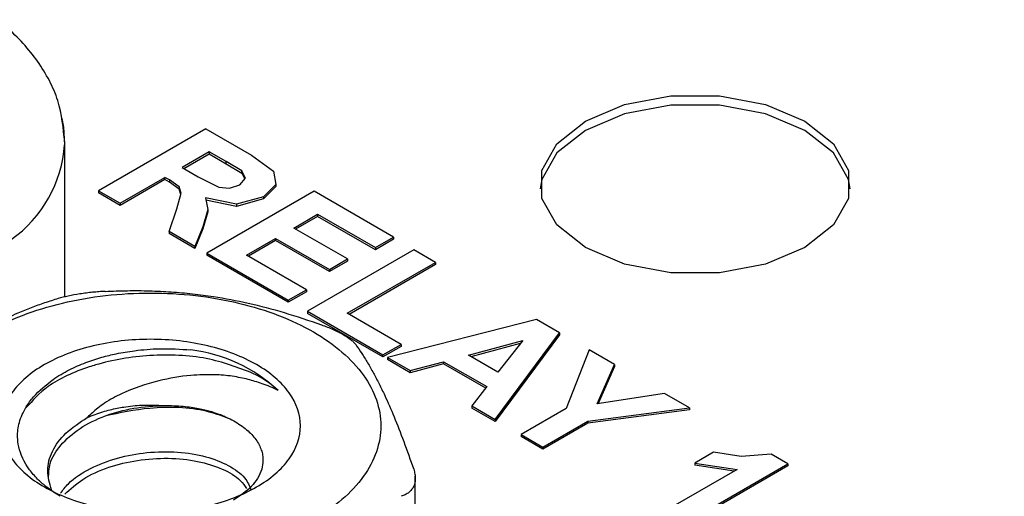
# Model space of a CAD drawing. Header units: inches. Extents: x 1.04 to 7.18, y 2.19 to 10.07.
# Tile 38 of 40: x 6.7454 to 6.9358, y 9.6527 to 9.7449. Entities that reach past the tile are written whole.
import ezdxf

# ---------------------------------------------------------------- set-up
doc = ezdxf.new("R2010")
doc.units = ezdxf.units.IN
doc.header["$MEASUREMENT"] = 0

msp = doc.modelspace()

# ---------------------------------------------------------------- linework, layer by layer
at = {"color": 7, "linetype": 'Continuous', "lineweight": 25}
for p, q in [((6.7813796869, 9.7238011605), (6.7606258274, 9.7118202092)), ((6.7813796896, 9.7238011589), (6.7902046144, 9.7187066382)), ((6.7541055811, 9.691256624), (6.75410558, 9.7212586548)), ((6.7820756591, 9.7193494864), (6.7768072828, 9.7163062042)), ((6.7771601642, 9.716101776), (6.7820756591, 9.718941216)), ((6.7853509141, 9.7174619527), (6.7820756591, 9.7193494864)), ((6.7820756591, 9.7193494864), (6.7820756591, 9.718941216)), ((6.7820756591, 9.718941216), (6.7853509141, 9.7170536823)), ((6.7902046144, 9.7187066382), (6.7944830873, 9.715590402)), ((6.7883379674, 9.7156542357), (6.7853509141, 9.7174619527)), ((6.7853509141, 9.7170536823), (6.7853509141, 9.7174619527)), ((6.7853509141, 9.7170536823), (6.7883379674, 9.7152459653)), ((6.7768072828, 9.7163062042), (6.77990423, 9.7145121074)), ((6.7891005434, 9.7142751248), (6.7883379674, 9.7156542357)), ((6.7883379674, 9.7152459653), (6.7883379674, 9.7156542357)), ((6.7883379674, 9.7152459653), (6.7889624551, 9.7141165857)), ((6.7944830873, 9.715590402), (6.7949132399, 9.7130487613)), ((6.7735012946, 9.7139913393), (6.7648294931, 9.7089852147)), ((6.764829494, 9.7093934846), (6.7735012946, 9.7143996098)), ((6.7743431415, 9.7139120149), (6.7735012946, 9.7143996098)), ((6.7735012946, 9.7139913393), (6.7735012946, 9.7143996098)), ((6.7743431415, 9.7135037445), (6.7735012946, 9.7139913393)), ((6.7762322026, 9.7125533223), (6.7743431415, 9.7139120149)), ((6.7743431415, 9.7139120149), (6.7743431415, 9.7135037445)), ((6.7762322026, 9.7121450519), (6.7743431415, 9.7135037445)), ((6.77990423, 9.7145121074), (6.7839259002, 9.7124863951)), ((6.7859784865, 9.7123168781), (6.7879652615, 9.7129717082)), ((6.7879652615, 9.7129717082), (6.7891005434, 9.7142751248)), ((6.7949132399, 9.7130487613), (6.7925498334, 9.7106349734)), ((6.7949132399, 9.7130487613), (6.7949132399, 9.7126404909)), ((6.7606258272, 9.7118202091), (6.7648294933, 9.709393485)), ((6.7606258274, 9.7118202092), (6.7606258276, 9.7114119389)), ((6.7648294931, 9.7089852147), (6.7606258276, 9.7114119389)), ((6.7758074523, 9.7082901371), (6.7766333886, 9.7113284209)), ((6.7766333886, 9.7113284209), (6.7762322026, 9.7125533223)), ((6.7762322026, 9.7125533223), (6.7762322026, 9.7121450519)), ((6.7765727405, 9.7111053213), (6.7762322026, 9.7121450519)), ((6.8023145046, 9.7117157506), (6.7815674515, 9.6997308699)), ((6.7839259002, 9.7124863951), (6.7859784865, 9.7123168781)), ((6.7949132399, 9.7126404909), (6.7925498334, 9.710226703)), ((6.8176815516, 9.7028445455), (6.8023145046, 9.7117157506)), ((6.7648294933, 9.709393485), (6.7648294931, 9.7089852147)), ((6.7873201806, 9.7091954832), (6.7813073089, 9.7104509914)), ((6.7813073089, 9.7104509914), (6.7818012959, 9.7081565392)), ((6.7873201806, 9.7087872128), (6.7813993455, 9.7100235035)), ((6.7925498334, 9.7106349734), (6.7873201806, 9.7091954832)), ((6.7925498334, 9.710226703), (6.7873201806, 9.7087872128)), ((6.7873201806, 9.7091954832), (6.7873201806, 9.7087872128)), ((6.7925498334, 9.7106349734), (6.7925498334, 9.710226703)), ((6.7742807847, 9.703937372), (6.7758074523, 9.7082901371)), ((6.7818012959, 9.7081565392), (6.7808059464, 9.7048373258)), ((6.7818012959, 9.7077482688), (6.7808059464, 9.7044290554)), ((6.7818012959, 9.7081565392), (6.7818012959, 9.7077482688)), ((6.7984031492, 9.7046043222), (6.8030104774, 9.7072640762)), ((6.8030104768, 9.7072640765), (6.814173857, 9.700819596)), ((6.8030104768, 9.7072640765), (6.8030104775, 9.7068558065)), ((6.8030104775, 9.7068558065), (6.7987567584, 9.7044001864)), ((6.8141738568, 9.7004113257), (6.8030104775, 9.7068558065)), ((6.7792876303, 9.7010370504), (6.7742807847, 9.703937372)), ((6.7742807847, 9.703937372), (6.7742807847, 9.7035291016)), ((6.7792876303, 9.70062878), (6.7742807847, 9.7035291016)), ((6.7808059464, 9.7048373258), (6.7792876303, 9.7010370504)), ((6.7808059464, 9.7044290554), (6.7792876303, 9.70062878)), ((6.7808059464, 9.7048373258), (6.7808059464, 9.7044290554)), ((6.8087870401, 9.6986098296), (6.7984031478, 9.7046043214)), ((6.7892720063, 9.6993330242), (6.7948954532, 9.7025793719)), ((6.7948954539, 9.7021711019), (6.7896256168, 9.6991288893)), ((6.7948954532, 9.7025793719), (6.8052793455, 9.69658488)), ((6.7948954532, 9.7025793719), (6.7948954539, 9.7021711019)), ((6.8052793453, 9.6961766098), (6.7948954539, 9.7021711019)), ((6.814173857, 9.700819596), (6.8176815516, 9.7028445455)), ((6.8176815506, 9.7024362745), (6.8141738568, 9.7004113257)), ((6.8176815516, 9.7028445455), (6.8176815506, 9.7024362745)), ((6.7792876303, 9.7010370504), (6.7792876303, 9.70062878)), ((6.7815674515, 9.6997308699), (6.7973313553, 9.6906305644)), ((6.7815674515, 9.6997308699), (6.7815674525, 9.6993226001)), ((6.8216068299, 9.7003856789), (6.8010256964, 9.6884978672)), ((6.814173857, 9.700819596), (6.8141738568, 9.7004113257)), ((6.8258104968, 9.6979589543), (6.8216068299, 9.7003856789)), ((6.797331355, 9.6902222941), (6.7815674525, 9.6993226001)), ((6.8008390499, 9.6926555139), (6.7892720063, 9.6993330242)), ((6.8052793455, 9.69658488), (6.8087870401, 9.6986098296)), ((6.8087870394, 9.6982015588), (6.8052793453, 9.6961766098)), ((6.8087313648, 9.6880993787), (6.8258104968, 9.6979589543)), ((6.8087870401, 9.6986098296), (6.8087870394, 9.6982015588)), ((6.8258104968, 9.6979589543), (6.8258104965, 9.6975506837)), ((6.8052793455, 9.69658488), (6.8052793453, 9.6961766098)), ((6.8258104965, 9.6975506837), (6.8090849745, 9.6878952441)), ((6.7973313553, 9.6906305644), (6.8008390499, 9.6926555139)), ((6.8008390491, 9.692247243), (6.797331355, 9.6902222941)), ((6.8008390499, 9.6926555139), (6.8008390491, 9.692247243)), ((6.7973313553, 9.6906305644), (6.797331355, 9.6902222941)), ((6.8010256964, 9.6884978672), (6.8156354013, 9.6800638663)), ((6.8010256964, 9.6884978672), (6.8010256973, 9.6880895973)), ((6.8156354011, 9.679655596), (6.8010256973, 9.6880895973)), ((6.8191430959, 9.6820888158), (6.8087313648, 9.6880993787)), ((6.8453229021, 9.6868975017), (6.8164984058, 9.6795656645)), ((6.8497519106, 9.6843307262), (6.8453229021, 9.6868975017)), ((6.8373263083, 9.6675419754), (6.8497519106, 9.6843307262)), ((6.8497519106, 9.6843307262), (6.8497519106, 9.6839224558)), ((6.8321899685, 9.6800165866), (6.8426752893, 9.6828346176)), ((6.8497519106, 9.6839224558), (6.8373263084, 9.667133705)), ((6.8426752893, 9.6828346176), (6.8378772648, 9.6767333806)), ((6.8156353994, 9.6800638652), (6.8191430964, 9.6820888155)), ((6.8191430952, 9.681680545), (6.8156354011, 9.679655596)), ((6.8191430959, 9.6820888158), (6.8191430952, 9.681680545)), ((6.8326725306, 9.6797380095), (6.8422681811, 9.682316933)), ((6.855499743, 9.6810256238), (6.8510881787, 9.6696900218)), ((6.860400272, 9.6781835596), (6.855499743, 9.6810256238)), ((6.8156354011, 9.679655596), (6.8156354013, 9.6800638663)), ((6.8164984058, 9.6795656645), (6.82093056, 9.6769976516)), ((6.8164984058, 9.6795656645), (6.8164984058, 9.6791573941)), ((6.82093056, 9.6765893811), (6.8164984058, 9.6791573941)), ((6.82093056, 9.6769976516), (6.8273833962, 9.678729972)), ((6.8273833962, 9.678729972), (6.8357320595, 9.673919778)), ((6.8273833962, 9.678729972), (6.8273833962, 9.6783217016)), ((6.8378772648, 9.6767333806), (6.8321899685, 9.6800165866)), ((6.8273833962, 9.6783217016), (6.82093056, 9.6765893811)), ((6.82093056, 9.6769976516), (6.82093056, 9.6765893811)), ((6.8355124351, 9.6736380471), (6.8273833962, 9.6783217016)), ((6.8570896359, 9.6706028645), (6.860400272, 9.6781835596)), ((6.860400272, 9.6777752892), (6.8572806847, 9.6706320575)), ((6.860400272, 9.6781835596), (6.860400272, 9.6777752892)), ((6.8357320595, 9.673919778), (6.8327980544, 9.6701560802)), ((6.8700905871, 9.6725894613), (6.8570896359, 9.6706028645)), ((6.874918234, 9.6698025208), (6.8700905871, 9.6725894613)), ((6.8327980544, 9.6701560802), (6.837326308, 9.667541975)), ((6.8327980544, 9.6701560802), (6.8327980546, 9.66974781)), ((6.8373263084, 9.667133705), (6.8327980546, 9.66974781)), ((6.8510881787, 9.6696900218), (6.8423536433, 9.6646397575)), ((6.8552528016, 9.6672387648), (6.8749182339, 9.6698025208)), ((6.8749182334, 9.6693942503), (6.8552528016, 9.6668304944)), ((6.8749182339, 9.6698025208), (6.8749182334, 9.6693942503)), ((6.8373263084, 9.6675419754), (6.8373263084, 9.667133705)), ((6.8465504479, 9.6622169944), (6.8552528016, 9.6672387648)), ((6.8552528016, 9.6672387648), (6.8552528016, 9.6668304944)), ((6.8552528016, 9.6668304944), (6.8465504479, 9.661808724)), ((6.8423536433, 9.6646397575), (6.8465504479, 9.6622169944)), ((6.8423536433, 9.6646397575), (6.8423536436, 9.6642314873)), ((6.8465504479, 9.661808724), (6.8423536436, 9.6642314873)), ((6.8465504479, 9.661808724), (6.8465504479, 9.6622169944)), ((6.8795812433, 9.6611964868), (6.8759617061, 9.6591025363)), ((6.8848933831, 9.6603625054), (6.8795812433, 9.6611964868)), ((6.8907118, 9.6608316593), (6.8848933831, 9.6603625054)), ((6.8939321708, 9.6589706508), (6.8907118, 9.6608316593)), ((6.8841189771, 9.6578858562), (6.8690859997, 9.6492075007)), ((6.873058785, 9.6469140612), (6.8939321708, 9.6589706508)), ((6.8939321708, 9.6585623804), (6.873058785, 9.6465057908)), ((6.8759617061, 9.6591025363), (6.8841189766, 9.6578858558)), ((6.8759617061, 9.6591025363), (6.8759617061, 9.6586942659)), ((6.8835569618, 9.6575614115), (6.8759617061, 9.6586942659)), ((6.8939321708, 9.6589706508), (6.8939321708, 9.6585623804)), ((6.8219030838, 9.5865931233), (6.8219030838, 9.6565598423))]:
    msp.add_line(p, q, dxfattribs=at)
at = {"color": 7, "linetype": 'Continuous', "lineweight": 25, "flags": 128}
for points in [[(6.8547847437, 9.7008114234), (6.8492677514, 9.7051950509), (6.8463672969, 9.7103483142), (6.8463672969, 9.7157667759), (6.8492677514, 9.7209200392), (6.8547847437, 9.7253036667), (6.8623782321, 9.7284885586), (6.8713049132, 9.7301629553), (6.8806909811, 9.7301629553), (6.8896176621, 9.7284885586), (6.8972111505, 9.7253036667), (6.9027281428, 9.7209200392), (6.9056285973, 9.7157667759), (6.9056285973, 9.7103483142), (6.9027281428, 9.7051950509), (6.8972111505, 9.7008114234), (6.8896176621, 9.6976265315), (6.8806909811, 9.6959521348), (6.8713049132, 9.6959521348), (6.8623782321, 9.6976265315), (6.8547847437, 9.7008114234)], [(6.9059577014, 9.7121607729), (6.9056285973, 9.7139732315), (6.9027281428, 9.7191264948), (6.8972111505, 9.7235101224), (6.8896176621, 9.7266950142), (6.8806909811, 9.728369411), (6.8713049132, 9.728369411), (6.8623782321, 9.7266950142), (6.8547847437, 9.7235101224), (6.8492677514, 9.7191264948), (6.8463672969, 9.7139732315), (6.8460381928, 9.7121607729)], [(6.7535574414, 9.7258145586), (6.7538883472, 9.724130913), (6.7540983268, 9.720733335)]]:
    msp.add_lwpolyline(points, dxfattribs=at)
at = {"color": 7, "linetype": 'Continuous', "lineweight": 25}
for centre, radius, start, end in [((6.7293646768, 9.7225341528), 0.0247991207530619, 305.5453875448, 355.8357331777), ((6.7748913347, 9.6512900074), 0.0299545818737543, 46.9057675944, 83.1025284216)]:
    msp.add_arc(centre, radius, start, end, dxfattribs=at)
for points, knots in [([(7.133111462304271, 9.675974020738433), (7.133048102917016, 9.676459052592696), (7.131863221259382, 9.685529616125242), (7.127238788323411, 9.703031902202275), (7.119070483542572, 9.728360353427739), (7.108168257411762, 9.753338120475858), (7.094914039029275, 9.777913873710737), (7.079245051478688, 9.802000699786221), (7.061231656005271, 9.82551679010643), (7.04092367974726, 9.848376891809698), (7.018392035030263, 9.8704976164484), (6.993716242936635, 9.891798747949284), (6.966985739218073, 9.91220484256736), (6.938297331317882, 9.931645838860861), (6.907754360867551, 9.950056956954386), (6.875465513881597, 9.967378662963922), (6.841543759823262, 9.983556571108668), (6.806105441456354, 9.998541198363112), (6.769270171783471, 10.01228747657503), (6.731161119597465, 10.02475435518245), (6.691904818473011, 10.03590474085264), (6.651630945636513, 10.04570549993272), (6.610472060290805, 10.05412750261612), (6.568563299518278, 10.06114569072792), (6.526042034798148, 10.06673915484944), (6.483047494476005, 10.07089121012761), (6.439720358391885, 10.07358946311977), (6.396202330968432, 10.07482586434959), (6.3526357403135, 10.07459674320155), (6.309163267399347, 10.07290283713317), (6.265927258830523, 10.06974930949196), (6.223069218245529, 10.06514571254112), (6.180729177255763, 10.0591058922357), (6.139045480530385, 10.0516479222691), (6.098154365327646, 10.04279400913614), (6.058189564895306, 10.03257037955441), (6.019281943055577, 10.02100715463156), (5.981559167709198, 10.00813821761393), (5.945145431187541, 9.994001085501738), (5.91016122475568, 9.978636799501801), (5.876723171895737, 9.962089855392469), (5.844943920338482, 9.944408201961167), (5.814932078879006, 9.925643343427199), (5.786792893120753, 9.905851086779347), (5.760627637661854, 9.8850919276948), (5.736533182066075, 9.863431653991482), (5.714600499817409, 9.840941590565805), (5.694915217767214, 9.817699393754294), (5.677551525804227, 9.793790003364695), (5.662587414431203, 9.769303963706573), (5.650038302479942, 9.744341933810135), (5.640093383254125, 9.718991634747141), (5.633330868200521, 9.696980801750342), (5.630907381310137, 9.683361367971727), (5.630021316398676, 9.678381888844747)], [0, 0, 0, 0, 0.0010900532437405, 0.0203850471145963, 0.0397246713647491, 0.0591295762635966, 0.0786116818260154, 0.0981738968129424, 0.1178114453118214, 0.1375141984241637, 0.1572692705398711, 0.1770632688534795, 0.1968838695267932, 0.2167206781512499, 0.2365655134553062, 0.2564115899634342, 0.2762543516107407, 0.2960914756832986, 0.3159216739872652, 0.335744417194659, 0.3555597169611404, 0.3753679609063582, 0.3951697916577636, 0.4149660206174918, 0.4347575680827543, 0.4545454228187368, 0.474330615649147, 0.4941142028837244, 0.5138972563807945, 0.5336808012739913, 0.5534656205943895, 0.5732528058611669, 0.5930434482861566, 0.6128386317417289, 0.6326394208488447, 0.6524468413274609, 0.6722618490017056, 0.6920852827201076, 0.711917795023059, 0.7317597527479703, 0.7516110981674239, 0.7714711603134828, 0.7913384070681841, 0.8112101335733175, 0.8310805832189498, 0.8509425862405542, 0.8707869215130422, 0.8906019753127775, 0.9103741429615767, 0.9300889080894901, 0.9497327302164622, 0.969295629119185, 0.9887739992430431, 1, 1, 1, 1]), ([(6.887754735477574, 9.938890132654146), (6.885025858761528, 9.940450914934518), (6.879568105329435, 9.943572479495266), (6.871217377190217, 9.94815765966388), (6.862749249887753, 9.952670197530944), (6.854153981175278, 9.957102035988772), (6.845436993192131, 9.961453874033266), (6.836599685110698, 9.965724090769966), (6.827644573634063, 9.969911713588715), (6.818573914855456, 9.97401562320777), (6.809390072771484, 9.978034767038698), (6.800095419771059, 9.981968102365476), (6.790692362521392, 9.985814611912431), (6.781183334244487, 9.989573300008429), (6.771570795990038, 9.993243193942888), (6.761857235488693, 9.99682334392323), (6.752045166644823, 10.00031282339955), (6.742137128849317, 10.00371072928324), (6.732135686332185, 10.00701618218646), (6.722043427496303, 10.01022832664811), (6.711862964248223, 10.0133463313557), (6.701596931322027, 10.01636938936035), (6.691247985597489, 10.01929671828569), (6.680818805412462, 10.0221275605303), (6.670312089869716, 10.02486118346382), (6.659730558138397, 10.02749687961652), (6.649076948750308, 10.03003396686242), (6.638354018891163, 10.03247178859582), (6.627564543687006, 10.03480971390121), (6.616711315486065, 10.03704713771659), (6.605797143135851, 10.03918348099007), (6.594824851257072, 10.04121819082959), (6.583797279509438, 10.04315074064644), (6.572717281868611, 10.04498063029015), (6.561587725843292, 10.04670738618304), (6.550411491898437, 10.04833056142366), (6.53919147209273, 10.04984973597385), (6.527930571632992, 10.05126451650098), (6.516631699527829, 10.05257453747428), (6.505297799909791, 10.05377945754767), (6.493931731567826, 10.05487897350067), (6.473956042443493, 10.05662111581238), (6.445255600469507, 10.05854666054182), (6.41606859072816, 10.05962012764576), (6.39105479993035, 10.06002752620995), (6.366007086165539, 10.06005417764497), (6.331567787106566, 10.05922158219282), (6.292023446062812, 10.05702277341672), (6.23831118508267, 10.0522415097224), (6.167969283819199, 10.04234297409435), (6.033328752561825, 10.013023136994), (5.915221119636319, 9.965731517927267), (5.826700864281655, 9.909303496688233), (5.784799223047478, 9.876718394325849), (5.748646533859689, 9.841929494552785), (5.718554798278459, 9.805265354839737), (5.697483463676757, 9.77134240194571), (5.683315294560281, 9.74098495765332), (5.674149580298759, 9.714618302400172), (5.668071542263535, 9.688300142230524), (5.664480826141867, 9.658384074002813), (5.664878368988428, 9.624939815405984), (5.670315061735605, 9.592796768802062), (5.678274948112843, 9.565837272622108), (5.68959908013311, 9.537041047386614), (5.706223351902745, 9.506385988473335), (5.725849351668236, 9.479010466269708), (5.740864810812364, 9.46092037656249), (5.75349703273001, 9.447041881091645), (5.77576312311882, 9.424694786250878), (5.800526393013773, 9.403685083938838), (5.8266228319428, 9.38462205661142), (5.842033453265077, 9.374117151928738), (5.858000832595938, 9.363891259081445), (5.869132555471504, 9.357340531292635), (5.874698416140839, 9.354065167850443)], [0, 0, 0, 0, 0.0051249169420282, 0.0102498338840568, 0.0153747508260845, 0.020499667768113, 0.0256245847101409, 0.0307495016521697, 0.035874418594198, 0.040999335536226, 0.0461242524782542, 0.0512491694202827, 0.056374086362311, 0.0614990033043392, 0.0666239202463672, 0.0717488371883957, 0.076873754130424, 0.0819986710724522, 0.0871235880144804, 0.0922485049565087, 0.0973734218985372, 0.1024983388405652, 0.1076232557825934, 0.1127481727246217, 0.1178730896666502, 0.1229980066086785, 0.1281229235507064, 0.1332478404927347, 0.1383727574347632, 0.1434976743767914, 0.1486225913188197, 0.1537475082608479, 0.1588724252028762, 0.1639973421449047, 0.1691222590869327, 0.1742471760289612, 0.1793720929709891, 0.1844970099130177, 0.1896219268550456, 0.1947468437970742, 0.1998717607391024, 0.2049966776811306, 0.2216990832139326, 0.238401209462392, 0.243995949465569, 0.2550834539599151, 0.2718116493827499, 0.2899624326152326, 0.3080554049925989, 0.3442889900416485, 0.3863054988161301, 0.4997350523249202, 0.5309395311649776, 0.5621440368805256, 0.5933485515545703, 0.6245530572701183, 0.6557575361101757, 0.6764943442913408, 0.6971666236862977, 0.7178624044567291, 0.7378114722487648, 0.7664294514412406, 0.7950472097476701, 0.8123442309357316, 0.8296044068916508, 0.8632627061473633, 0.8864235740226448, 0.8980183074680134, 0.9096126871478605, 0.9226467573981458, 0.9575889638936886, 0.9681917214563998, 0.9787944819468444, 0.989397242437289, 1, 1, 1, 1]), ([(6.900988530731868, 9.946529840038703), (6.903814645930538, 9.944882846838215), (6.909466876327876, 9.941588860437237), (6.91776592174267, 9.936547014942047), (6.925930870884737, 9.93143304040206), (6.93394682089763, 9.926240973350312), (6.941815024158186, 9.920974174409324), (6.949532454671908, 9.915633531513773), (6.957097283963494, 9.910220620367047), (6.964507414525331, 9.904736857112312), (6.971760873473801, 9.899183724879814), (6.978855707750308, 9.893562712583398), (6.985790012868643, 9.88787533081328), (6.992561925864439, 9.882123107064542), (6.999169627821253, 9.876307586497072), (7.005611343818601, 9.870430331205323), (7.011885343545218, 9.86449291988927), (7.01798994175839, 9.8584969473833), (7.023923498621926, 9.852444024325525), (7.029684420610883, 9.846335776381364), (7.035271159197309, 9.840173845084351), (7.040682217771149, 9.833959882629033), (7.045916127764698, 9.827695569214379), (7.05097153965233, 9.821382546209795), (7.059230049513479, 9.810609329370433), (7.069991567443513, 9.795200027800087), (7.082129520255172, 9.774934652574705), (7.092478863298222, 9.754339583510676), (7.101047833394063, 9.73330824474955), (7.107825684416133, 9.711915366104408), (7.114336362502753, 9.682965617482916), (7.117021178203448, 9.652718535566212), (7.115436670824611, 9.621453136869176), (7.110347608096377, 9.588297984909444), (7.100866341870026, 9.557654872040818), (7.088168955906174, 9.529764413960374), (7.07877652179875, 9.512222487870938), (7.069522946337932, 9.497298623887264), (7.061688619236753, 9.485909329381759), (7.054559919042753, 9.476164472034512), (7.046424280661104, 9.465762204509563), (7.036264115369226, 9.45379035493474), (7.025457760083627, 9.442008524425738), (7.014015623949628, 9.4304284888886), (7.001949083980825, 9.419061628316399), (6.989269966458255, 9.407919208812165), (6.975991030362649, 9.39701208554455), (6.962124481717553, 9.386351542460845), (6.947687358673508, 9.37594616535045), (6.932681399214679, 9.365813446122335), (6.917168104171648, 9.355936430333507), (6.906381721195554, 9.349595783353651), (6.900988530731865, 9.346425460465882)], [0, 0, 0, 0, 0.0104350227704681, 0.0208700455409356, 0.0313050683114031, 0.04174009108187, 0.0521751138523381, 0.062610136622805, 0.0730451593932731, 0.0834801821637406, 0.0939152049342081, 0.1043502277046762, 0.1147852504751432, 0.1252202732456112, 0.1356552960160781, 0.1460903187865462, 0.1565253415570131, 0.1669603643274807, 0.1773953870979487, 0.1878304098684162, 0.1982654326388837, 0.2087004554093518, 0.2191354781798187, 0.2295705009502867, 0.2400055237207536, 0.2721641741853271, 0.3043223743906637, 0.3364866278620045, 0.36864868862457, 0.4015347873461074, 0.4343353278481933, 0.5000089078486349, 0.5375827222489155, 0.5750611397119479, 0.6497677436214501, 0.6773070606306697, 0.7048458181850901, 0.7323874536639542, 0.7486348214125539, 0.7600014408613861, 0.7800013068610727, 0.8000011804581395, 0.8200010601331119, 0.8400009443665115, 0.8600008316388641, 0.8800007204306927, 0.9000006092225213, 0.9200004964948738, 0.9400003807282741, 0.960000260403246, 0.9800001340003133, 0.9999999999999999, 0.9999999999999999, 0.9999999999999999, 0.9999999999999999]), ([(5.874698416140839, 9.354065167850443), (5.877427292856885, 9.35250438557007), (5.882885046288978, 9.349382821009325), (5.891235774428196, 9.344797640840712), (5.899703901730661, 9.340285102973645), (5.908299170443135, 9.335853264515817), (5.917016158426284, 9.331501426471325), (5.925853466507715, 9.327231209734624), (5.934808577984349, 9.323043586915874), (5.943879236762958, 9.31893967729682), (5.95306307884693, 9.31492053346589), (5.962357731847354, 9.310987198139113), (5.971760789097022, 9.307140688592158), (5.981269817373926, 9.30338200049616), (5.990882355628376, 9.299712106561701), (6.000595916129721, 9.296131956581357), (6.01040798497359, 9.292642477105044), (6.020316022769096, 9.289244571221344), (6.030317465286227, 9.285939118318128), (6.04040972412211, 9.282726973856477), (6.05059018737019, 9.27960896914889), (6.060856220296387, 9.276585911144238), (6.071205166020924, 9.273658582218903), (6.08163434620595, 9.27082773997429), (6.092141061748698, 9.26809411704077), (6.102722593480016, 9.26545842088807), (6.113376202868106, 9.262921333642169), (6.124099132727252, 9.260483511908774), (6.134888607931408, 9.25814558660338), (6.145741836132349, 9.255908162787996), (6.156656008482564, 9.253771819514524), (6.167628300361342, 9.251737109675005), (6.178655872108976, 9.24980455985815), (6.189735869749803, 9.247974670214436), (6.200865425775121, 9.246247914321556), (6.212041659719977, 9.244624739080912), (6.223261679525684, 9.243105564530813), (6.234522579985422, 9.241690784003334), (6.245821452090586, 9.24038076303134), (6.257155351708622, 9.239175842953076), (6.268521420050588, 9.238076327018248), (6.288497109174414, 9.236334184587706), (6.317197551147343, 9.234408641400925), (6.346384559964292, 9.233335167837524), (6.371398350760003, 9.232927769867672), (6.396446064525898, 9.232901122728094), (6.430885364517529, 9.233733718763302), (6.47042970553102, 9.235932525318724), (6.524141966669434, 9.240713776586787), (6.59448479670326, 9.250612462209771), (6.729125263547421, 9.279932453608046), (6.847232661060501, 9.327224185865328), (6.935752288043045, 9.383651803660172), (6.977653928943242, 9.416236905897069), (7.013806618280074, 9.45102580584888), (7.043898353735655, 9.487689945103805), (7.064969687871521, 9.521612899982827), (7.079137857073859, 9.551970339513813), (7.08830357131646, 9.578336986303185), (7.094381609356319, 9.604655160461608), (7.09797232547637, 9.634571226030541), (7.097574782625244, 9.668015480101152), (7.09213808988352, 9.70015853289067), (7.084178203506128, 9.727118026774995), (7.072854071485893, 9.75591425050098), (7.056229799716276, 9.78656931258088), (7.036603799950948, 9.81394483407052), (7.021588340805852, 9.8320349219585), (7.008956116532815, 9.845913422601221), (6.986690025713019, 9.868260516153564), (6.961926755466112, 9.889270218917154), (6.935830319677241, 9.908333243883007), (6.920419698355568, 9.91883814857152), (6.904452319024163, 9.92906404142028), (6.893320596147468, 9.935614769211), (6.887754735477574, 9.938890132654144)], [0, 0, 0, 0, 0.0051249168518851, 0.0102498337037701, 0.0153747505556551, 0.0204996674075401, 0.0256245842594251, 0.0307495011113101, 0.0358744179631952, 0.0409993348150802, 0.0461242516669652, 0.0512491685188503, 0.0563740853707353, 0.0614990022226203, 0.0666239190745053, 0.0717488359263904, 0.0768737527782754, 0.0819986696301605, 0.0871235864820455, 0.0922485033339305, 0.0973734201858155, 0.1024983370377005, 0.1076232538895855, 0.1127481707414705, 0.1178730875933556, 0.1229980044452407, 0.1281229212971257, 0.1332478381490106, 0.1383727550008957, 0.1434976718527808, 0.1486225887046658, 0.1537475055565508, 0.1588724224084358, 0.1639973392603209, 0.1691222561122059, 0.174247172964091, 0.179372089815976, 0.184497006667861, 0.189621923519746, 0.194746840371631, 0.1998717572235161, 0.2049966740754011, 0.221699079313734, 0.2384012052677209, 0.2439959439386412, 0.2550834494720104, 0.2718116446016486, 0.2899624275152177, 0.3080553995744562, 0.3442889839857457, 0.386306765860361, 0.499735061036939, 0.5309395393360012, 0.5621440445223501, 0.5933485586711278, 0.6245530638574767, 0.6557575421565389, 0.6764943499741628, 0.6971666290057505, 0.7178624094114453, 0.737811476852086, 0.76642945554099, 0.7950472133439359, 0.8123442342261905, 0.8296044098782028, 0.8632627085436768, 0.8864235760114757, 0.8980183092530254, 0.9096126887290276, 0.9226467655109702, 0.9575889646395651, 0.968191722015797, 0.9787944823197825, 0.989397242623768, 1, 1, 1, 1]), ([(6.754105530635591, 9.721215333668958), (6.753851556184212, 9.723916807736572), (6.753347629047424, 9.729276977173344), (6.74924828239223, 9.736877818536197), (6.743296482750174, 9.743606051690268), (6.73786224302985, 9.747106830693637), (6.735234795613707, 9.748799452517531)], [0, 0, 0, 0, 0.2623643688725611, 0.5205741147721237, 0.7681982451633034, 1, 1, 1, 1]), ([(6.739213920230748, 9.684495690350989), (6.743335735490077, 9.686875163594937), (6.748275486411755, 9.68878058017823), (6.759046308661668, 9.691356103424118), (6.76487314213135, 9.69202519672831), (6.776531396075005, 9.692025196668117), (6.782358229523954, 9.691356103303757), (6.793129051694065, 9.68878057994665), (6.798068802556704, 9.686875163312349), (6.806312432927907, 9.68211621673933), (6.809613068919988, 9.679264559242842), (6.814074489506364, 9.673046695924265), (6.815233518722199, 9.66968293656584), (6.815233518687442, 9.662952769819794), (6.814074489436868, 9.659589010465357), (6.809613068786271, 9.653371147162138), (6.806312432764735, 9.650519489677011), (6.802190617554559, 9.648140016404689)], [0, 0, 0, 0, 0.1249999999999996, 0.1249999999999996, 0.2499999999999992, 0.2499999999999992, 0.3749999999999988, 0.3749999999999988, 0.499999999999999, 0.499999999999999, 0.6249999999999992, 0.6249999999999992, 0.7499999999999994, 0.7499999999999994, 0.8749999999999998, 0.8749999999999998, 1, 1, 1, 1]), ([(6.761921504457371, 9.692342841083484), (6.7615243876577, 9.692320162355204), (6.760736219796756, 9.69227515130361), (6.759508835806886, 9.692165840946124), (6.758278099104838, 9.692026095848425), (6.75666644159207, 9.69179851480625), (6.754709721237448, 9.691444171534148), (6.753482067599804, 9.691109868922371), (6.752865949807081, 9.690942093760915)], [0, 0, 0, 0, 0.1264708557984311, 0.2510099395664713, 0.3752823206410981, 0.500920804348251, 0.749529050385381, 1, 1, 1, 1]), ([(6.761921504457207, 9.692342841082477), (6.763364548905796, 9.692399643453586), (6.766214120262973, 9.692511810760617), (6.770484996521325, 9.692472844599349), (6.774680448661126, 9.692277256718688), (6.778804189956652, 9.69191065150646), (6.783769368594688, 9.69125912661), (6.789695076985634, 9.690111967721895), (6.796677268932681, 9.688292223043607), (6.801353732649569, 9.686692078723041), (6.803747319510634, 9.685873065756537)], [0, 0, 0, 0, 0.1051057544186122, 0.2075517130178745, 0.3075471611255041, 0.4053171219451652, 0.5011023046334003, 0.6600514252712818, 0.8260017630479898, 1, 1, 1, 1]), ([(6.752865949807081, 9.690942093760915), (6.751987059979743, 9.690670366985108), (6.750247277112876, 9.690132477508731), (6.747630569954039, 9.689184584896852), (6.744647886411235, 9.687972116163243), (6.741295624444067, 9.686424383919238), (6.738798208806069, 9.685037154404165), (6.737556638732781, 9.684347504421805)], [0, 0, 0, 0, 0.1749891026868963, 0.3463950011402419, 0.5157785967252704, 0.7592732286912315, 1, 1, 1, 1]), ([(6.802190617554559, 9.648140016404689), (6.798068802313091, 9.645760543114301), (6.793129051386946, 9.643855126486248), (6.782358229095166, 9.641279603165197), (6.776531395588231, 9.640610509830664), (6.764873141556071, 9.640610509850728), (6.759046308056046, 9.641279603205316), (6.748275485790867, 9.643855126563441), (6.743335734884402, 9.645760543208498), (6.735092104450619, 9.650519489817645), (6.731791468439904, 9.653371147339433), (6.727330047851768, 9.659589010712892), (6.726171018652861, 9.662952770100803), (6.726171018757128, 9.66968293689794), (6.727330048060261, 9.673046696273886), (6.731791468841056, 9.679264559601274), (6.735092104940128, 9.682116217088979), (6.739213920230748, 9.684495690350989)], [0, 0, 0, 0, 0.1250000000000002, 0.1250000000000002, 0.2500000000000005, 0.2500000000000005, 0.3750000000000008, 0.3750000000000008, 0.500000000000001, 0.500000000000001, 0.6250000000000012, 0.6250000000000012, 0.7500000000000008, 0.7500000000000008, 0.8750000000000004, 0.8750000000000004, 1, 1, 1, 1]), ([(6.803747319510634, 9.685873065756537), (6.804137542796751, 9.685728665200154), (6.804913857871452, 9.68544139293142), (6.806017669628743, 9.68497314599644), (6.807042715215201, 9.684487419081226), (6.807968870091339, 9.683987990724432), (6.808781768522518, 9.68348348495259), (6.80946353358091, 9.682983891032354), (6.810016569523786, 9.682495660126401), (6.810256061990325, 9.682196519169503), (6.810376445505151, 9.682046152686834)], [0, 0, 0, 0, 0.1265690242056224, 0.2517979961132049, 0.3761255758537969, 0.4999999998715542, 0.6238744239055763, 0.7482020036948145, 0.873430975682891, 1, 1, 1, 1]), ([(6.791208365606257, 9.678155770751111), (6.788524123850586, 9.679705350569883), (6.785307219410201, 9.680946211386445), (6.778292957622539, 9.682623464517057), (6.774498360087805, 9.683059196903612), (6.766906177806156, 9.683059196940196), (6.763111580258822, 9.682623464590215), (6.756097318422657, 9.680946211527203), (6.752880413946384, 9.679705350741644), (6.750196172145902, 9.678155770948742)], [0, 0, 0, 0, 0.25, 0.25, 0.5, 0.5, 0.75, 0.75, 1, 1, 1, 1]), ([(6.751855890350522, 9.67528105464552), (6.7523612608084, 9.675617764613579), (6.753349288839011, 9.67627605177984), (6.754946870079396, 9.677149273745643), (6.756551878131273, 9.67791288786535), (6.758148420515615, 9.678566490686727), (6.759710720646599, 9.679119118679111), (6.761220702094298, 9.679579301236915), (6.762663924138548, 9.679957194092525), (6.764765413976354, 9.680426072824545), (6.767999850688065, 9.680961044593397), (6.772881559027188, 9.681373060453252), (6.776483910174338, 9.681151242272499), (6.778488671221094, 9.681027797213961)], [0, 0, 0, 0, 0.0754249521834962, 0.1474600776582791, 0.2158883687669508, 0.2805573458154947, 0.3413719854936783, 0.3982865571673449, 0.4512961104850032, 0.5004977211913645, 0.6253916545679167, 0.7915249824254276, 1, 1, 1, 1]), ([(6.810376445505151, 9.682046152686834), (6.810763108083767, 9.681493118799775), (6.81152664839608, 9.680401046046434), (6.812671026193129, 9.67855719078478), (6.813795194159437, 9.676588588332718), (6.814900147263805, 9.674479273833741), (6.81623056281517, 9.67172944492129), (6.817818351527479, 9.668078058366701), (6.819689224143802, 9.663307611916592), (6.820942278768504, 9.659731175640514), (6.821583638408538, 9.657900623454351)], [0, 0, 0, 0, 0.1051057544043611, 0.2075517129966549, 0.3075471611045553, 0.4053171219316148, 0.5011023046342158, 0.6600514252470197, 0.826001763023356, 1, 1, 1, 1]), ([(6.790501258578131, 9.67647172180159), (6.787634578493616, 9.67758349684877), (6.781825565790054, 9.67983638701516), (6.770691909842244, 9.680298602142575), (6.762933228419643, 9.679005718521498), (6.756305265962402, 9.676924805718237), (6.7508143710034, 9.674503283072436), (6.747909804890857, 9.671225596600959), (6.746626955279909, 9.669777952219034)], [0, 0, 0, 0, 0.2109646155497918, 0.4274966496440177, 0.635421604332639, 0.6615415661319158, 0.8505142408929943, 1, 1, 1, 1]), ([(6.750196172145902, 9.678155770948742), (6.747511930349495, 9.676606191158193), (6.745362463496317, 9.67474911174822), (6.742457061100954, 9.670699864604), (6.741702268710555, 9.66850929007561), (6.741702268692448, 9.664126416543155), (6.742457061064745, 9.661935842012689), (6.745362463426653, 9.657886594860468), (6.747511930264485, 9.656029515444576), (6.750196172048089, 9.654479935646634)], [0, 0, 0, 0, 0.2500000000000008, 0.2500000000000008, 0.5000000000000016, 0.5000000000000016, 0.7500000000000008, 0.7500000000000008, 1, 1, 1, 1]), ([(6.791208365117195, 9.65447993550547), (6.793892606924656, 9.656029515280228), (6.796042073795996, 9.657886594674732), (6.798947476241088, 9.661935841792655), (6.799702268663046, 9.664126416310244), (6.799702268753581, 9.668509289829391), (6.798947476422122, 9.670699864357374), (6.796042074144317, 9.6747491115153), (6.7938926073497, 9.676606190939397), (6.791208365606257, 9.678155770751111)], [0, 0, 0, 0, 0.25, 0.25, 0.5, 0.5, 0.75, 0.75, 1, 1, 1, 1]), ([(6.753256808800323, 9.652712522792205), (6.752822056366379, 9.65297485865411), (6.751837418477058, 9.653569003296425), (6.750341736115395, 9.654659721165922), (6.748729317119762, 9.65608617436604), (6.74658029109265, 9.658570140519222), (6.74528262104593, 9.661362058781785), (6.744899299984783, 9.664466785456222), (6.745217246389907, 9.667078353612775), (6.746388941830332, 9.669684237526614), (6.748425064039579, 9.672543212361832), (6.750500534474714, 9.674199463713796), (6.751855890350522, 9.675281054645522)], [0, 0, 0, 0, 0.0446881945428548, 0.1012109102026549, 0.1701250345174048, 0.2517887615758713, 0.4368695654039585, 0.5119512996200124, 0.6267299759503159, 0.7516030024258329, 0.8377879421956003, 1, 1, 1, 1]), ([(6.789561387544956, 9.675300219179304), (6.789079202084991, 9.675411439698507), (6.788090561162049, 9.675639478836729), (6.785966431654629, 9.67602331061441), (6.782792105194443, 9.676276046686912), (6.778012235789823, 9.676154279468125), (6.771817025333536, 9.6751049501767), (6.76674322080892, 9.673364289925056), (6.763408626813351, 9.671682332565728), (6.761863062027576, 9.670768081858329), (6.760147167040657, 9.66953708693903), (6.759126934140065, 9.668550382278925), (6.758478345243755, 9.667923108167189)], [0, 0, 0, 0, 0.0507805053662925, 0.1041169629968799, 0.2125323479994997, 0.3496623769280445, 0.5295626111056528, 0.7492563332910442, 0.804071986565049, 0.8623833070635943, 0.9125134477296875, 0.9999999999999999, 0.9999999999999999, 0.9999999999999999, 0.9999999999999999]), ([(6.795356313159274, 9.673163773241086), (6.794853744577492, 9.673408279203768), (6.793900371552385, 9.673872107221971), (6.792383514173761, 9.67445066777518), (6.790956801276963, 9.674920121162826), (6.790006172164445, 9.675179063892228), (6.789561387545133, 9.675300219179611)], [0, 0, 0, 0, 0.2944767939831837, 0.5586227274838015, 0.7934864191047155, 0.9999999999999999, 0.9999999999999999, 0.9999999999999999, 0.9999999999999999]), ([(6.750985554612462, 9.656149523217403), (6.751016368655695, 9.657111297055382), (6.751087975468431, 9.659346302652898), (6.75320513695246, 9.66268523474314), (6.756860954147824, 9.665929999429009), (6.761797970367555, 9.668384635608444), (6.76748251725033, 9.669917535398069), (6.77138492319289, 9.670135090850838), (6.773365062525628, 9.670245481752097)], [0, 0, 0, 0, 0.129155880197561, 0.3001372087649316, 0.4779826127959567, 0.6549945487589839, 0.8249390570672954, 1, 1, 1, 1]), ([(6.758478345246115, 9.667923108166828), (6.758973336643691, 9.668134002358), (6.759928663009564, 9.668541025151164), (6.76141801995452, 9.669035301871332), (6.762848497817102, 9.66942857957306), (6.764205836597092, 9.669729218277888), (6.766230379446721, 9.67008506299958), (6.769282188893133, 9.67041465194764), (6.771920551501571, 9.670305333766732), (6.773365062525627, 9.670245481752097)], [0, 0, 0, 0, 0.1165546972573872, 0.2249489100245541, 0.3250330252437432, 0.4168008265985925, 0.5003556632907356, 0.7264433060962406, 1, 1, 1, 1]), ([(6.785618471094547, 9.66781626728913), (6.784285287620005, 9.668296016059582), (6.779964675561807, 9.669850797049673), (6.771199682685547, 9.670174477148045), (6.764751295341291, 9.668812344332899), (6.761895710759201, 9.668209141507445)], [0, 0, 0, 0, 0.1991299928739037, 0.6453451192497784, 1, 1, 1, 1]), ([(6.773365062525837, 9.670245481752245), (6.77399979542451, 9.670244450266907), (6.775226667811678, 9.670242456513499), (6.7769692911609, 9.67011921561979), (6.778543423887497, 9.669932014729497), (6.779941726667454, 9.66969404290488), (6.781165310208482, 9.669427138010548), (6.782220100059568, 9.669148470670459), (6.783115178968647, 9.668873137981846), (6.783861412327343, 9.66861362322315), (6.784469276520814, 9.668379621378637), (6.784950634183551, 9.668179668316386), (6.785225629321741, 9.668055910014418), (6.785345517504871, 9.668001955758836)], [0, 0, 0, 0, 0.1444160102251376, 0.2791410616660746, 0.4034631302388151, 0.5169161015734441, 0.6192387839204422, 0.7103304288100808, 0.7902075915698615, 0.858965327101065, 0.9167441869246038, 0.9637034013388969, 1, 1, 1, 1]), ([(6.751568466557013, 9.653950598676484), (6.751202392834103, 9.65518319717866), (6.75046163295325, 9.657677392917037), (6.751537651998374, 9.661436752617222), (6.754078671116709, 9.665043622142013), (6.756998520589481, 9.66695459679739), (6.758478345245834, 9.667923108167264)], [0, 0, 0, 0, 0.2419054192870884, 0.4895020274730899, 0.741271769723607, 1, 1, 1, 1]), ([(6.785345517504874, 9.668001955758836), (6.785842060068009, 9.66776260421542), (6.786839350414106, 9.667281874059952), (6.788152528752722, 9.666464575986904), (6.789316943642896, 9.665584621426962), (6.790304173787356, 9.664647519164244), (6.791107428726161, 9.663669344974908), (6.791721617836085, 9.662664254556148), (6.792148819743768, 9.661646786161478), (6.792395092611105, 9.66063073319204), (6.792492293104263, 9.659397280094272), (6.792274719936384, 9.657861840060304), (6.791476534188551, 9.656163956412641), (6.789893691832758, 9.654041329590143), (6.78800343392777, 9.652757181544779), (6.786746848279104, 9.651903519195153)], [0, 0, 0, 0, 0.0598667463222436, 0.120240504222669, 0.1807943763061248, 0.2411992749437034, 0.3011342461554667, 0.3602960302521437, 0.4184071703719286, 0.4752221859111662, 0.5305315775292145, 0.6222068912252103, 0.7275154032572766, 0.8188605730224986, 1, 1, 1, 1]), ([(6.753325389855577, 9.653272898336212), (6.753783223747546, 9.653901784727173), (6.755121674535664, 9.655740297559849), (6.758949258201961, 9.65817138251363), (6.764196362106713, 9.660240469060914), (6.770070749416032, 9.661293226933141), (6.776015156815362, 9.661406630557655), (6.781502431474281, 9.660516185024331), (6.785965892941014, 9.658700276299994), (6.789103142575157, 9.656433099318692), (6.789845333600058, 9.654688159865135), (6.79018520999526, 9.65388908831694)], [0, 0, 0, 0, 0.0634385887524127, 0.1854590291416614, 0.3045032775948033, 0.4210211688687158, 0.54238392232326, 0.6636585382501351, 0.7800664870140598, 0.8992844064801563, 1, 1, 1, 1]), ([(6.754105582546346, 9.653072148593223), (6.75520665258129, 9.65407844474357), (6.757502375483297, 9.656176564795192), (6.762498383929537, 9.658424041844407), (6.768209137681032, 9.659788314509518), (6.774187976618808, 9.660204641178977), (6.779900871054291, 9.659620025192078), (6.784685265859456, 9.658065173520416), (6.787988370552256, 9.656148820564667), (6.788934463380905, 9.654704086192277), (6.78929133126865, 9.654159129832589)], [0, 0, 0, 0, 0.1239620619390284, 0.258459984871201, 0.3879021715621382, 0.5220833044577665, 0.6580992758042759, 0.7897956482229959, 0.9207105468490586, 1, 1, 1, 1]), ([(6.821583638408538, 9.657900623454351), (6.821674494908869, 9.657595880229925), (6.821855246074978, 9.656989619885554), (6.821928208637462, 9.656129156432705), (6.821850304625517, 9.655327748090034), (6.821609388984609, 9.65459992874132), (6.821213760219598, 9.653956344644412), (6.820666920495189, 9.65341177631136), (6.819987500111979, 9.652965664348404), (6.819434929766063, 9.652770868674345), (6.819157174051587, 9.652672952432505)], [0, 0, 0, 0, 0.1265684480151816, 0.2517970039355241, 0.3761243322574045, 0.499998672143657, 0.6238731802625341, 0.7482010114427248, 0.8734303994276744, 1, 1, 1, 1]), ([(6.750196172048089, 9.654479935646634), (6.752880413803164, 9.652930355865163), (6.756097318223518, 9.651689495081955), (6.763111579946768, 9.650012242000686), (6.766906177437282, 9.649576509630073), (6.774498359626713, 9.649576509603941), (6.778292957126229, 9.650012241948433), (6.785307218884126, 9.651689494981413), (6.78852412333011, 9.652930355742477), (6.791208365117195, 9.65447993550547)], [0, 0, 0, 0, 0.25, 0.25, 0.5, 0.5, 0.75, 0.75, 1, 1, 1, 1])]:
    msp.add_open_spline(points, degree=3, knots=knots, dxfattribs=at)
msp.add_open_spline([(6.795356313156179, 9.673163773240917), (6.794066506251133, 9.674393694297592), (6.792425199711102, 9.67551415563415), (6.790501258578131, 9.67647172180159)], degree=3, dxfattribs=at)

doc.saveas('drawing.dxf')
